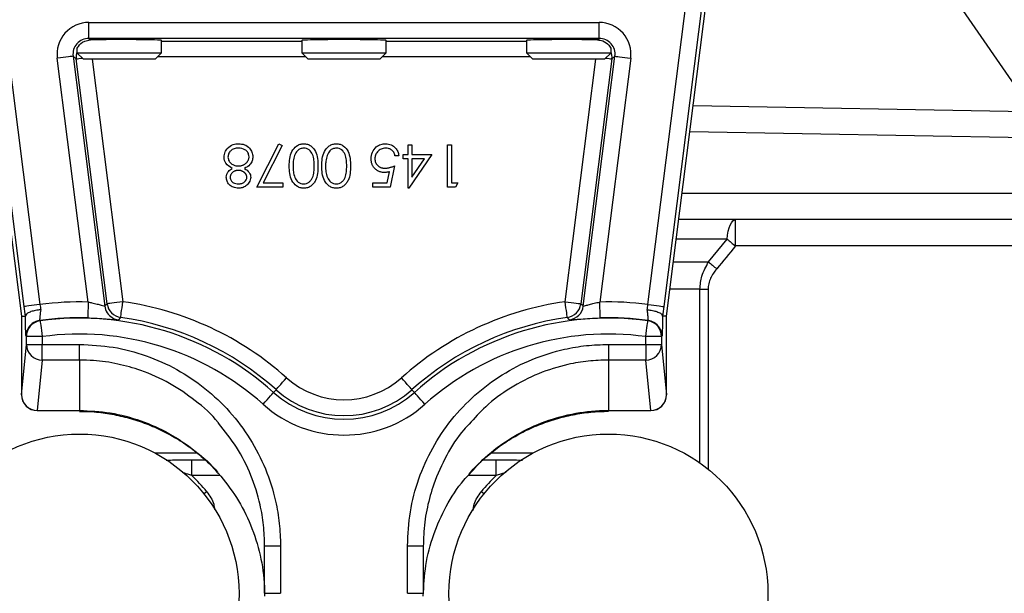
# Model space of a CAD drawing. Header units: millimetres. Extents: x 2267 to 4635, y 1105 to 5811.
# Tile 5 of 23: x 3164 to 3537, y 2655 to 2871. Entities that reach past the tile are written whole.
import ezdxf

# ---------------------------------------------------------------- set-up
doc = ezdxf.new("R2010")
doc.units = ezdxf.units.MM
doc.header["$LTSCALE"] = 2

msp = doc.modelspace()

# ---------------------------------------------------------------- linework, layer by layer
at = {"color": 7, "linetype": 'Continuous', "lineweight": 25}
for p, q in [((3145.21, 2914.53), (3164.87, 2759.35)), ((3165.95, 2763.05), (3146.76, 2914.53)), ((3152.81, 2914.53), (3171.9, 2763.81)), ((3401.82, 2763.81), (3420.92, 2914.53)), ((3426.97, 2914.53), (3407.77, 2763.05)), ((3408.85, 2759.35), (3428.51, 2914.53)), ((3795.1, 2477.09), (3502.89, 2901.26)), ((3190.36, 2870.43), (3383.36, 2870.43)), ((3190.36, 2864.43), (3190.36, 2870.43)), ((3383.36, 2864.43), (3383.36, 2870.43)), ((3383.36, 2864.43), (3190.36, 2864.43)), ((3190.36, 2864.43), (3191, 2863.86)), ((3217.86, 2858.99), (3217.86, 2863.66)), ((3217.86, 2863.41), (3270.86, 2863.41)), ((3270.86, 2863.66), (3270.86, 2858.99)), ((3302.86, 2858.99), (3302.86, 2863.66)), ((3302.86, 2863.41), (3355.86, 2863.41)), ((3355.86, 2863.66), (3355.86, 2858.99)), ((3382.72, 2863.86), (3383.36, 2864.43)), ((3185.86, 2860.41), (3185.86, 2858.99)), ((3387.86, 2858.99), (3387.86, 2860.44)), ((3190.14, 2764.73), (3178.46, 2856.92)), ((3184.41, 2857.67), (3196.38, 2763.19)), ((3185.56, 2856.66), (3184.41, 2857.67)), ((3197.29, 2764.09), (3185.56, 2856.66)), ((3185.86, 2858.99), (3188.32, 2856.53)), ((3185.86, 2858.99), (3217.86, 2858.99)), ((3215.41, 2856.53), (3188.32, 2856.53)), ((3215.41, 2856.53), (3217.86, 2858.99)), ((3270.86, 2858.99), (3273.32, 2856.53)), ((3270.86, 2858.99), (3302.86, 2858.99)), ((3300.41, 2856.53), (3273.32, 2856.53)), ((3300.41, 2856.53), (3302.86, 2858.99)), ((3355.86, 2858.99), (3358.32, 2856.53)), ((3355.86, 2858.99), (3387.86, 2858.99)), ((3385.41, 2856.53), (3358.32, 2856.53)), ((3388.16, 2856.66), (3376.43, 2764.09)), ((3377.34, 2763.19), (3389.31, 2857.67)), ((3395.27, 2856.92), (3383.58, 2764.73)), ((3385.41, 2856.53), (3387.86, 2858.99)), ((3389.31, 2857.67), (3388.16, 2856.66)), ((3418.95, 2839.03), (3547.3, 2836.79)), ((3253.84, 2808.17), (3262.25, 2824.58)), ((3263.49, 2823.9), (3256.27, 2809.81)), ((3262.25, 2824.58), (3263.49, 2823.9)), ((3311.07, 2820.48), (3311.07, 2824.17)), ((3311.07, 2824.17), (3312.5, 2824.17)), ((3312.5, 2824.17), (3312.5, 2820.48)), ((3326.04, 2808.17), (3326.04, 2824.17)), ((3326.04, 2824.17), (3327.48, 2824.17)), ((3327.48, 2824.17), (3327.48, 2809.81)), ((3307.58, 2820.07), (3306.14, 2820.07)), ((3309.22, 2820.48), (3311.07, 2820.48)), ((3309.22, 2818.83), (3309.22, 2820.48)), ((3311.07, 2818.83), (3309.22, 2818.83)), ((3311.07, 2807.76), (3311.07, 2818.83)), ((3320.09, 2820.48), (3311.36, 2807.76)), ((3312.5, 2820.48), (3320.09, 2820.48)), ((3317.27, 2818.83), (3312.5, 2818.83)), ((3312.5, 2811.89), (3317.27, 2818.83)), ((3312.5, 2818.83), (3312.5, 2811.89)), ((3305.94, 2816.17), (3304.3, 2808.17)), ((3303.18, 2809.81), (3304.04, 2814.02)), ((3263.68, 2808.17), (3253.84, 2808.17)), ((3256.27, 2809.81), (3263.68, 2809.81)), ((3263.68, 2809.81), (3263.68, 2808.17)), ((3297.73, 2808.17), (3297.73, 2809.81)), ((3297.73, 2809.81), (3303.18, 2809.81)), ((3304.3, 2808.17), (3297.73, 2808.17)), ((3311.36, 2807.76), (3311.07, 2807.76)), ((3329, 2808.17), (3326.04, 2808.17)), ((3327.48, 2809.81), (3329.94, 2809.81)), ((3329.94, 2809.81), (3329, 2808.17)), ((3575.46, 2795.93), (3413.49, 2795.93)), ((3434.91, 2785.93), (3434.91, 2795.93)), ((3424.75, 2779.9), (3431.7, 2788.51)), ((3421.46, 2769.55), (3424.57, 2769.55)), ((3164.87, 2759.35), (3166.42, 2759.44)), ((3164.87, 2759.35), (3164.87, 2729.68)), ((3166.42, 2759.49), (3166.42, 2759.44)), ((3407.3, 2759.44), (3407.3, 2759.49)), ((3408.85, 2759.35), (3407.3, 2759.44)), ((3408.85, 2729.68), (3408.85, 2759.35)), ((3171.8, 2757.74), (3171.95, 2757.62)), ((3401.78, 2757.62), (3401.93, 2757.74)), ((3166.76, 2751.67), (3166.62, 2751.8)), ((3166.76, 2748.72), (3166.76, 2751.67)), ((3172.76, 2751.67), (3166.76, 2751.67)), ((3172.76, 2751.67), (3172.76, 2748.72)), ((3400.97, 2748.72), (3400.97, 2751.67)), ((3406.97, 2751.67), (3400.97, 2751.67)), ((3407.11, 2751.8), (3406.97, 2751.67)), ((3406.97, 2751.67), (3406.97, 2748.72)), ((3164.87, 2729.68), (3166.76, 2748.72)), ((3166.76, 2748.72), (3172.76, 2748.72)), ((3172.76, 2742.81), (3172.76, 2748.72)), ((3172.76, 2748.72), (3186.86, 2748.72)), ((3186.86, 2742.81), (3186.86, 2748.72)), ((3386.86, 2748.72), (3400.97, 2748.72)), ((3386.86, 2748.72), (3386.86, 2742.81)), ((3400.97, 2748.72), (3400.97, 2742.81)), ((3400.97, 2748.72), (3406.97, 2748.72)), ((3406.97, 2748.72), (3408.85, 2729.68)), ((3172.76, 2742.81), (3170.87, 2723.77)), ((3186.86, 2742.81), (3172.76, 2742.81)), ((3186.86, 2742.81), (3186.86, 2723.77)), ((3400.97, 2742.81), (3386.86, 2742.81)), ((3386.86, 2742.81), (3386.86, 2723.77)), ((3402.85, 2723.77), (3400.97, 2742.81)), ((3260.26, 2730.59), (3261.17, 2731.61)), ((3313.46, 2730.59), (3312.55, 2731.61)), ((3170.87, 2723.77), (3186.86, 2723.77)), ((3170.87, 2723.68), (3186.86, 2723.68)), ((3386.86, 2723.77), (3402.85, 2723.77)), ((3386.86, 2723.68), (3402.85, 2723.68)), ((3231.26, 2707.65), (3215.39, 2707.65)), ((3358.33, 2707.65), (3342.44, 2707.65)), ((3229.36, 2699.16), (3229.36, 2705.13)), ((3344.37, 2699.16), (3344.37, 2705.13)), ((3256.86, 2672.63), (3262.86, 2672.63)), ((3256.86, 2654.63), (3256.86, 2672.63)), ((3262.86, 2672.63), (3262.86, 2654.63)), ((3310.86, 2654.63), (3310.86, 2672.63)), ((3310.86, 2672.63), (3316.86, 2672.63)), ((3316.86, 2672.63), (3316.86, 2654.63)), ((3256.86, 2654.63), (3262.86, 2654.63)), ((3310.86, 2654.63), (3316.86, 2654.63))]:
    msp.add_line(p, q, dxfattribs=at)
at = {"color": 8, "linetype": 'Continuous', "lineweight": 25}
for p, q in [((3191.63, 2856.53), (3203.24, 2764.85)), ((3272.44, 2857.41), (3216.29, 2857.41)), ((3357.44, 2857.41), (3301.29, 2857.41)), ((3370.48, 2764.85), (3382.1, 2856.53)), ((3554.28, 2826.67), (3417.68, 2829.05)), ((3414.75, 2805.93), (3568.57, 2805.93)), ((3431.7, 2788.51), (3412.55, 2788.51)), ((3582.34, 2785.93), (3434.91, 2785.93)), ((3411.46, 2779.9), (3424.75, 2779.9)), ((3421.46, 2769.55), (3410.14, 2769.55)), ((3421.46, 2703.92), (3421.46, 2769.55)), ((3424.57, 2769.55), (3424.57, 2701.58)), ((3170.87, 2723.68), (3170.87, 2723.77)), ((3186.86, 2723.68), (3186.86, 2723.77)), ((3386.86, 2723.77), (3386.86, 2723.68)), ((3402.85, 2723.77), (3402.85, 2723.68)), ((3231.29, 2707.63), (3215.43, 2707.63)), ((3358.29, 2707.63), (3342.41, 2707.63)), ((3229.36, 2705.13), (3234.19, 2705.13)), ((3339.5, 2705.13), (3344.37, 2705.13)), ((3348.01, 2700.28), (3344.37, 2699.16)), ((3239.95, 2699.16), (3229.36, 2699.16)), ((3344.37, 2699.16), (3333.83, 2699.16))]:
    msp.add_line(p, q, dxfattribs=at)
at = {"color": 7, "linetype": 'Continuous', "lineweight": 25, "flags": 128}
for points in [[(3184.41, 2857.67), (3184.28, 2857.66), (3183.93, 2857.61), (3183.37, 2857.54), (3182.63, 2857.45), (3181.73, 2857.33), (3180.71, 2857.2), (3179.61, 2857.06), (3178.46, 2856.92)], [(3389.31, 2857.67), (3389.45, 2857.66), (3389.8, 2857.61), (3390.35, 2857.54), (3391.09, 2857.45), (3391.99, 2857.33), (3393.01, 2857.2), (3394.12, 2857.06), (3395.27, 2856.92)], [(3431.7, 2788.51), (3431.88, 2790.05), (3432.15, 2791.48), (3432.48, 2792.76), (3432.89, 2793.86), (3433.34, 2794.74), (3433.84, 2795.39), (3434.37, 2795.79), (3434.91, 2795.93)], [(3431.7, 2788.51), (3432.08, 2788.21), (3432.47, 2787.89), (3432.87, 2787.57), (3433.27, 2787.25), (3433.67, 2786.92), (3434.08, 2786.59), (3434.5, 2786.26), (3434.91, 2785.93)], [(3424.75, 2779.9), (3425.11, 2779.59), (3425.48, 2779.28), (3425.86, 2778.96), (3426.25, 2778.64), (3426.64, 2778.31), (3427.03, 2777.98), (3427.42, 2777.65), (3427.82, 2777.31)], [(3171.9, 2763.81), (3170.76, 2763.66), (3169.65, 2763.52), (3168.63, 2763.39), (3167.73, 2763.28), (3166.99, 2763.19), (3166.44, 2763.11), (3166.08, 2763.07), (3165.95, 2763.05)], [(3190.14, 2764.73), (3190.11, 2763.57), (3190.08, 2762.46), (3190.05, 2761.43), (3190.02, 2760.52), (3190, 2759.78), (3189.99, 2759.22), (3189.98, 2758.86), (3189.97, 2758.73)], [(3196.38, 2763.19), (3196.84, 2763.64), (3197.29, 2764.09)], [(3203.24, 2764.85), (3202.1, 2764.7), (3200.99, 2764.56), (3199.97, 2764.43), (3199.07, 2764.32), (3198.33, 2764.23), (3197.78, 2764.16), (3197.42, 2764.11), (3197.29, 2764.09)], [(3202.41, 2758.91), (3202.43, 2759.04), (3202.48, 2759.39), (3202.55, 2759.94), (3202.66, 2760.68), (3202.78, 2761.58), (3202.93, 2762.6), (3203.08, 2763.7), (3203.24, 2764.85)], [(3371.32, 2758.91), (3371.3, 2759.04), (3371.25, 2759.39), (3371.17, 2759.94), (3371.07, 2760.68), (3370.94, 2761.58), (3370.8, 2762.6), (3370.64, 2763.7), (3370.48, 2764.85)], [(3370.48, 2764.85), (3371.63, 2764.7), (3372.73, 2764.56), (3373.76, 2764.43), (3374.65, 2764.32), (3375.39, 2764.23), (3375.95, 2764.16), (3376.3, 2764.11), (3376.43, 2764.09)], [(3376.43, 2764.09), (3376.89, 2763.64), (3377.34, 2763.19)], [(3383.75, 2758.73), (3383.75, 2758.86), (3383.74, 2759.22), (3383.72, 2759.78), (3383.7, 2760.52), (3383.68, 2761.43), (3383.65, 2762.46), (3383.62, 2763.57), (3383.58, 2764.73)], [(3401.82, 2763.81), (3402.97, 2763.66), (3404.07, 2763.52), (3405.09, 2763.39), (3405.99, 2763.28), (3406.73, 2763.19), (3407.29, 2763.11), (3407.64, 2763.07), (3407.77, 2763.05)], [(3171.95, 2757.62), (3171.96, 2757.48), (3172.01, 2757.13), (3172.09, 2756.58), (3172.19, 2755.84), (3172.31, 2754.94), (3172.45, 2753.92), (3172.6, 2752.82), (3172.76, 2751.67)], [(3202.41, 2758.91), (3202.23, 2758.72), (3201.54, 2758)], [(3372.19, 2758), (3372.01, 2758.19), (3371.32, 2758.91)], [(3400.97, 2751.67), (3401.12, 2752.82), (3401.27, 2753.92), (3401.41, 2754.94), (3401.54, 2755.84), (3401.64, 2756.58), (3401.71, 2757.13), (3401.76, 2757.48), (3401.78, 2757.62)], [(3261.17, 2731.61), (3261.26, 2731.71), (3261.5, 2731.97), (3261.87, 2732.39), (3262.37, 2732.95), (3262.97, 2733.62), (3263.66, 2734.39), (3264.4, 2735.22), (3265.17, 2736.08)], [(3312.55, 2731.61), (3312.46, 2731.71), (3312.23, 2731.97), (3311.85, 2732.39), (3311.35, 2732.95), (3310.75, 2733.62), (3310.07, 2734.39), (3309.32, 2735.22), (3308.55, 2736.08)], [(3256.26, 2726.12), (3257.04, 2726.99), (3257.78, 2727.82), (3258.47, 2728.58), (3259.07, 2729.26), (3259.57, 2729.81), (3259.94, 2730.23), (3260.18, 2730.5), (3260.26, 2730.59)], [(3317.46, 2726.12), (3316.69, 2726.99), (3315.95, 2727.82), (3315.26, 2728.58), (3314.66, 2729.26), (3314.16, 2729.81), (3313.78, 2730.23), (3313.55, 2730.5), (3313.46, 2730.59)]]:
    msp.add_lwpolyline(points, dxfattribs=at)
at = {"color": 8, "linetype": 'Continuous', "lineweight": 25, "flags": 128}
for points in [[(3185.56, 2856.66), (3185.7, 2856.67), (3186.05, 2856.72), (3186.6, 2856.79), (3187.34, 2856.88), (3187.9, 2856.95)], [(3385.83, 2856.95), (3386.38, 2856.88), (3387.12, 2856.79), (3387.68, 2856.72), (3388.03, 2856.67), (3388.16, 2856.66)], [(3235, 2693.01), (3234.13, 2692.32), (3233.96, 2692.18)], [(3339.76, 2692.18), (3339.59, 2692.32), (3338.73, 2693.01)]]:
    msp.add_lwpolyline(points, dxfattribs=at)
at = {"color": 7, "linetype": 'Continuous', "lineweight": 25}
for centre in [(3186.86, 2654.53), (3386.86, 2654.53)]:
    msp.add_circle(centre, 60.3, dxfattribs=at)
at = {"color": 8, "linetype": 'Continuous', "lineweight": 25}
for centre, start, end in [((3191.52, 2857.41), 160.4424, 187.2001), ((3382.21, 2857.41), 352.7999, 19.5576), ((3202.34, 2763.95), 213.4508, 262.3448), ((3172.62, 2751.8), 127.3231, 179.9722), ((3401.11, 2751.8), 0.0181, 61.391)]:
    msp.add_arc(centre, 6, start, end, dxfattribs=at)
at = {"color": 7, "linetype": 'Continuous', "lineweight": 25}
for centre, radius, start, end in [((3186.86, 2648.53), 116.25, 88.3837, 97.3931), ((3202.34, 2763.95), 6, 187.2374, 213.4434), ((3203.25, 2764.85), 6, 187.2353, 261.9699), ((3186.86, 2648.53), 117.47, 48.1897, 81.9835), ((3386.86, 2648.53), 117.47, 98.0165, 131.8103), ((3370.48, 2764.85), 6, 278.0301, 352.7647), ((3371.39, 2763.95), 6, 277.6503, 352.7633), ((3386.86, 2648.53), 116.25, 82.6069, 91.6163), ((3172.76, 2751.67), 6, 97.8022, 179.9841), ((3172.62, 2751.8), 6, 97.8722, 127.3106), ((3186.86, 2648.53), 110.25, 88.3837, 97.855), ((3186.86, 2648.53), 110.1, 48.1897, 97.7863), ((3186.86, 2648.53), 111.47, 48.1897, 81.9835), ((3386.86, 2648.53), 111.47, 98.0165, 131.8103), ((3386.86, 2648.53), 110.1, 82.2137, 131.8103), ((3386.86, 2648.53), 110.25, 82.145, 91.6163), ((3400.96, 2751.67), 6, 0.0159, 82.1978), ((3401.11, 2751.8), 6, 61.3893, 82.1289), ((3186.86, 2648.53), 104.1, 48.1897, 97.7863), ((3386.86, 2648.53), 104.1, 82.2137, 131.8103), ((3172.73, 2748.79), 5.98, 180.6411, 270.2273), ((3400.99, 2748.79), 5.98, 269.7727, 359.3589), ((3286.86, 2760.33), 32.53, 228.1897, 311.8103), ((3170.87, 2729.68), 6, 180, 270), ((3170.85, 2729.75), 5.98, 180.6399, 270.2285), ((3286.86, 2760.33), 39.9, 228.1897, 311.8103), ((3286.86, 2760.33), 38.53, 228.1897, 311.8103), ((3402.85, 2729.68), 6, 270, 0), ((3402.88, 2729.75), 5.98, 269.7715, 359.3601), ((3286.86, 2760.33), 45.9, 228.1897, 311.8103), ((3186.86, 2654.53), 61.62, 38.6385, 46.4016), ((3386.86, 2654.53), 61.62, 133.5984, 141.3615)]:
    msp.add_arc(centre, radius, start, end, dxfattribs=at)
for centre, major_axis, ratio, start_param, end_param in [((3190.37, 2858.42), (9.01, -7.94), 0.999652, 2.293345, 3.98984), ((3383.36, 2858.42), (-9.01, -7.94), 0.999652, 2.293345, 3.98984), ((3190.37, 2858.42), (4.51, -3.97), 0.998956, 2.293345, 3.98984), ((3201.86, 2863.66), (16, 0), 0.017455, 0, 2.316812), ((3286.86, 2863.66), (16, 0), 0.017455, 0, 3.141593), ((3371.86, 2863.66), (16, 0), 0.017455, 0.824781, 3.141593), ((3383.36, 2858.42), (4.51, 3.97), 0.998956, 5.434938, 7.131433)]:
    msp.add_ellipse(centre, major_axis=major_axis, ratio=ratio, start_param=start_param, end_param=end_param, dxfattribs=at)
for points, knots in [([(3185.91, 2860.41), (3185.89, 2860.4), (3185.82, 2860.33), (3186.48, 2861.73), (3188.07, 2863.4), (3190.23, 2863.74), (3191, 2863.86)], [0, 0, 0, 0, 0.051539, 0.31625, 0.754927, 1, 1, 1, 1]), ([(3382.72, 2863.86), (3383.43, 2863.76), (3385.29, 2863.49), (3387.02, 2862.03), (3387.85, 2860.49), (3387.81, 2860.45), (3387.8, 2860.44)], [0, 0, 0, 0, 0.22203, 0.58861, 0.900972, 1, 1, 1, 1]), ([(3241.53, 2819.51), (3241.59, 2820.19), (3241.71, 2821.41), (3242.42, 2822.39), (3242.74, 2822.82)], [0, 0, 0, 0, 0.55931, 1, 1, 1, 1]), ([(3242.74, 2822.82), (3243.43, 2823.41), (3244.67, 2824.46), (3246.28, 2824.54), (3246.99, 2824.58)], [0, 0, 0, 0, 0.557753, 1, 1, 1, 1]), ([(3246.97, 2822.94), (3246.42, 2822.9), (3245.32, 2822.83), (3243.99, 2821.98), (3243.12, 2820.83), (3243.02, 2819.97), (3242.96, 2819.54)], [0, 0, 0, 0, 0.280632, 0.560028, 0.780221, 1, 1, 1, 1]), ([(3250.96, 2819.69), (3250.87, 2820.22), (3250.7, 2821.29), (3249.21, 2822.69), (3247.82, 2822.85), (3246.97, 2822.94)], [0, 0, 0, 0, 0.2798537, 0.5601636, 1, 1, 1, 1]), ([(3246.99, 2824.58), (3247.76, 2824.53), (3249.31, 2824.43), (3251.11, 2823.14), (3252.2, 2821.45), (3252.33, 2820.24), (3252.4, 2819.64)], [0, 0, 0, 0, 0.280534, 0.559248, 0.779803, 1, 1, 1, 1]), ([(3266.14, 2816.17), (3266.17, 2817.11), (3266.22, 2818.99), (3267, 2821.74), (3268.54, 2823.62), (3270.26, 2824.46), (3271.2, 2824.54), (3271.67, 2824.58)], [0, 0, 0, 0, 0.25099, 0.50111, 0.749619, 0.874815, 1, 1, 1, 1]), ([(3271.62, 2822.94), (3271.18, 2822.88), (3270.31, 2822.78), (3268.96, 2821.86), (3268.48, 2820.82), (3268.19, 2820.19)], [0, 0, 0, 0, 0.280213, 0.560818, 1, 1, 1, 1]), ([(3275.58, 2816.17), (3275.57, 2816.9), (3275.54, 2818.36), (3275.12, 2820.54), (3274.01, 2822.09), (3272.72, 2822.82), (3271.98, 2822.9), (3271.62, 2822.94)], [0, 0, 0, 0, 0.251085, 0.501377, 0.749628, 0.874877, 1, 1, 1, 1]), ([(3271.67, 2824.58), (3272.13, 2824.54), (3273.07, 2824.46), (3274.77, 2823.62), (3276.26, 2821.72), (3276.95, 2818.97), (3276.99, 2817.11), (3277.02, 2816.17)], [0, 0, 0, 0, 0.125181, 0.250355, 0.498777, 0.74894, 1, 1, 1, 1]), ([(3278.45, 2816.17), (3278.48, 2817.11), (3278.53, 2818.99), (3279.31, 2821.74), (3280.85, 2823.62), (3282.56, 2824.46), (3283.5, 2824.54), (3283.97, 2824.58)], [0, 0, 0, 0, 0.25099, 0.50111, 0.749619, 0.874815, 1, 1, 1, 1]), ([(3283.93, 2822.94), (3283.49, 2822.88), (3282.61, 2822.78), (3281.27, 2821.86), (3280.79, 2820.82), (3280.49, 2820.19)], [0, 0, 0, 0, 0.280213, 0.560818, 1, 1, 1, 1]), ([(3287.89, 2816.17), (3287.87, 2816.9), (3287.84, 2818.36), (3287.43, 2820.54), (3286.32, 2822.09), (3285.02, 2822.82), (3284.29, 2822.9), (3283.93, 2822.94)], [0, 0, 0, 0, 0.251085, 0.501377, 0.749628, 0.874877, 1, 1, 1, 1]), ([(3283.97, 2824.58), (3284.44, 2824.54), (3285.38, 2824.46), (3287.07, 2823.62), (3288.57, 2821.72), (3289.25, 2818.97), (3289.3, 2817.11), (3289.32, 2816.17)], [0, 0, 0, 0, 0.125181, 0.250355, 0.498777, 0.74894, 1, 1, 1, 1]), ([(3297.12, 2818.94), (3297.21, 2819.77), (3297.4, 2821.43), (3298.84, 2823.36), (3300.74, 2824.43), (3302.04, 2824.53), (3302.7, 2824.58)], [0, 0, 0, 0, 0.279861, 0.559295, 0.779435, 1, 1, 1, 1]), ([(3302.62, 2822.94), (3302.02, 2822.87), (3300.82, 2822.73), (3299.48, 2821.63), (3298.67, 2820.29), (3298.59, 2819.35), (3298.55, 2818.88)], [0, 0, 0, 0, 0.279605, 0.559386, 0.779573, 1, 1, 1, 1]), ([(3306.14, 2820.07), (3306.02, 2820.52), (3305.77, 2821.42), (3304.8, 2822.33), (3303.71, 2822.85), (3302.98, 2822.91), (3302.62, 2822.94)], [0, 0, 0, 0, 0.280031, 0.55917, 0.779624, 1, 1, 1, 1]), ([(3302.7, 2824.58), (3303.38, 2824.51), (3304.76, 2824.37), (3306.3, 2823.14), (3307.27, 2821.65), (3307.48, 2820.59), (3307.58, 2820.07)], [0, 0, 0, 0, 0.27959, 0.55901, 0.779365, 1, 1, 1, 1]), ([(3244.62, 2815.25), (3243.71, 2815.8), (3242.45, 2816.57), (3241.62, 2818.28), (3241.56, 2819.1), (3241.53, 2819.51)], [0, 0, 0, 0, 0.558264, 0.779086, 1, 1, 1, 1]), ([(3242.96, 2819.54), (3243.06, 2819.01), (3243.25, 2817.94), (3244.38, 2816.88), (3245.62, 2816.26), (3246.46, 2816.2), (3246.88, 2816.17)], [0, 0, 0, 0, 0.278309, 0.558502, 0.77915, 1, 1, 1, 1]), ([(3246.88, 2816.17), (3247.02, 2816.17), (3247.3, 2816.18), (3247.71, 2816.23), (3248.1, 2816.31), (3248.48, 2816.42), (3248.83, 2816.58), (3249.17, 2816.75), (3249.5, 2816.97), (3249.79, 2817.22), (3250.07, 2817.48), (3250.31, 2817.77), (3250.51, 2818.06), (3250.67, 2818.36), (3250.81, 2818.68), (3250.9, 2819), (3250.95, 2819.34), (3250.96, 2819.57), (3250.96, 2819.69)], [0, 0, 0, 0, 0.0712575, 0.1397898, 0.206465, 0.2714926, 0.3360291, 0.4002137, 0.464659, 0.5297153, 0.5940783, 0.6556368, 0.7148939, 0.7721508, 0.8290261, 0.8851402, 0.9420884, 0.9999908, 0.9999908, 0.9999908, 0.9999908]), ([(3252.4, 2819.64), (3252.35, 2819.1), (3252.24, 2818.04), (3251.17, 2816.37), (3249.98, 2815.68), (3249.24, 2815.25)], [0, 0, 0, 0, 0.279974, 0.559869, 1, 1, 1, 1]), ([(3268.19, 2820.19), (3267.98, 2819.45), (3267.62, 2818.13), (3267.59, 2816.77), (3267.58, 2816.17)], [0, 0, 0, 0, 0.559589, 1, 1, 1, 1]), ([(3280.49, 2820.19), (3280.29, 2819.45), (3279.93, 2818.13), (3279.9, 2816.77), (3279.89, 2816.17)], [0, 0, 0, 0, 0.559589, 1, 1, 1, 1]), ([(3302.15, 2813.71), (3301.98, 2813.71), (3301.62, 2813.72), (3301.11, 2813.79), (3300.62, 2813.9), (3300.15, 2814.07), (3299.71, 2814.27), (3299.29, 2814.53), (3298.9, 2814.83), (3298.53, 2815.17), (3298.2, 2815.55), (3297.91, 2815.96), (3297.66, 2816.39), (3297.47, 2816.85), (3297.31, 2817.34), (3297.2, 2817.85), (3297.13, 2818.39), (3297.12, 2818.75), (3297.12, 2818.94)], [0, 0, 0, 0, 0.0658, 0.12938, 0.190783, 0.251293, 0.31082, 0.37037, 0.43076, 0.492598, 0.554813, 0.61609, 0.676931, 0.738289, 0.800784, 0.864793, 0.931053, 1, 1, 1, 1]), ([(3298.55, 2818.88), (3298.56, 2818.75), (3298.56, 2818.5), (3298.61, 2818.13), (3298.69, 2817.79), (3298.81, 2817.46), (3298.96, 2817.14), (3299.14, 2816.85), (3299.35, 2816.58), (3299.6, 2816.32), (3299.87, 2816.09), (3300.17, 2815.89), (3300.49, 2815.73), (3300.84, 2815.59), (3301.2, 2815.48), (3301.58, 2815.4), (3301.99, 2815.36), (3302.27, 2815.35), (3302.41, 2815.35)], [0, 0, 0, 0, 0.065358, 0.127389, 0.188368, 0.24723, 0.305649, 0.363332, 0.422657, 0.482689, 0.543308, 0.604132, 0.664984, 0.727232, 0.791447, 0.858042, 0.92703, 1, 1, 1, 1]), ([(3242.35, 2811.91), (3242.39, 2812.31), (3242.46, 2813.11), (3243.22, 2814.36), (3244.09, 2814.92), (3244.62, 2815.25)], [0, 0, 0, 0, 0.280148, 0.560274, 1, 1, 1, 1]), ([(3249.24, 2815.25), (3249.93, 2814.8), (3250.89, 2814.16), (3251.5, 2812.82), (3251.55, 2812.18), (3251.58, 2811.86)], [0, 0, 0, 0, 0.557719, 0.778921, 1, 1, 1, 1]), ([(3271.67, 2807.76), (3271.2, 2807.8), (3270.25, 2807.87), (3268.53, 2808.71), (3267, 2810.61), (3266.22, 2813.35), (3266.17, 2815.23), (3266.14, 2816.17)], [0, 0, 0, 0, 0.125185, 0.250369, 0.498887, 0.749024, 1, 1, 1, 1]), ([(3267.58, 2816.17), (3267.6, 2815.44), (3267.65, 2813.97), (3268.16, 2811.82), (3269.22, 2810.25), (3270.52, 2809.51), (3271.25, 2809.44), (3271.62, 2809.4)], [0, 0, 0, 0, 0.250915, 0.501294, 0.749671, 0.874909, 1, 1, 1, 1]), ([(3271.62, 2809.4), (3271.99, 2809.44), (3272.72, 2809.51), (3273.69, 2810.07), (3274.47, 2810.86), (3275.18, 2812.15), (3275.54, 2813.98), (3275.57, 2815.44), (3275.58, 2816.17)], [0, 0, 0, 0, 0.124872, 0.249855, 0.374731, 0.4998, 0.749508, 1, 1, 1, 1]), ([(3277.02, 2816.17), (3276.99, 2815.24), (3276.95, 2813.38), (3276.38, 2811.07), (3275.39, 2809.47), (3274.35, 2808.51), (3273.07, 2807.87), (3272.13, 2807.8), (3271.67, 2807.76)], [0, 0, 0, 0, 0.2505275, 0.5001693, 0.6252806, 0.7502015, 0.8751086, 1, 1, 1, 1]), ([(3283.97, 2807.76), (3283.5, 2807.8), (3282.56, 2807.87), (3280.84, 2808.71), (3279.31, 2810.61), (3278.53, 2813.35), (3278.48, 2815.23), (3278.45, 2816.17)], [0, 0, 0, 0, 0.125185, 0.250369, 0.498887, 0.749024, 1, 1, 1, 1]), ([(3279.89, 2816.17), (3279.91, 2815.44), (3279.95, 2813.97), (3280.47, 2811.82), (3281.53, 2810.25), (3282.83, 2809.51), (3283.56, 2809.44), (3283.93, 2809.4)], [0, 0, 0, 0, 0.2509148, 0.5012942, 0.7496709, 0.8749084, 1, 1, 1, 1]), ([(3283.93, 2809.4), (3284.29, 2809.44), (3285.03, 2809.51), (3286, 2810.07), (3286.78, 2810.86), (3287.49, 2812.15), (3287.84, 2813.98), (3287.87, 2815.44), (3287.89, 2816.17)], [0, 0, 0, 0, 0.124872, 0.249855, 0.374731, 0.4998, 0.749508, 1, 1, 1, 1]), ([(3289.32, 2816.17), (3289.3, 2815.24), (3289.26, 2813.38), (3288.69, 2811.07), (3287.69, 2809.47), (3286.66, 2808.51), (3285.38, 2807.87), (3284.44, 2807.8), (3283.97, 2807.76)], [0, 0, 0, 0, 0.2505275, 0.5001693, 0.6252806, 0.7502015, 0.8751087, 1, 1, 1, 1]), ([(3302.41, 2815.35), (3302.54, 2815.35), (3302.79, 2815.36), (3303.19, 2815.4), (3303.6, 2815.46), (3304.03, 2815.55), (3304.48, 2815.67), (3304.95, 2815.81), (3305.44, 2815.98), (3305.77, 2816.1), (3305.94, 2816.17)], [0, 0, 0, 0, 0.102203, 0.211023, 0.3251, 0.446502, 0.573788, 0.708901, 0.850358, 1, 1, 1, 1]), ([(3246.89, 2807.76), (3246.25, 2807.83), (3244.98, 2807.97), (3243.48, 2809.02), (3242.53, 2810.41), (3242.41, 2811.41), (3242.35, 2811.91)], [0, 0, 0, 0, 0.279932, 0.559667, 0.77995, 1, 1, 1, 1]), ([(3246.91, 2814.53), (3246.78, 2814.52), (3246.51, 2814.51), (3246.11, 2814.44), (3245.72, 2814.33), (3245.35, 2814.16), (3245, 2813.96), (3244.69, 2813.73), (3244.42, 2813.45), (3244.19, 2813.15), (3244.02, 2812.83), (3243.88, 2812.51), (3243.8, 2812.18), (3243.79, 2811.96), (3243.79, 2811.85)], [0, 0, 0, 0, 0.0897135, 0.1785408, 0.2669077, 0.3569312, 0.4457305, 0.5307958, 0.6145912, 0.698244, 0.779084, 0.8553157, 0.9285381, 0.9999921, 0.9999921, 0.9999921, 0.9999921]), ([(3243.79, 2811.85), (3243.87, 2811.44), (3244.04, 2810.62), (3245.22, 2809.55), (3246.31, 2809.46), (3246.97, 2809.4)], [0, 0, 0, 0, 0.278968, 0.55983, 1, 1, 1, 1]), ([(3251.58, 2811.86), (3251.47, 2811.22), (3251.24, 2809.94), (3249.92, 2808.61), (3248.41, 2807.88), (3247.4, 2807.8), (3246.89, 2807.76)], [0, 0, 0, 0, 0.278838, 0.558479, 0.77917, 1, 1, 1, 1]), ([(3250.14, 2811.89), (3250.14, 2811.97), (3250.13, 2812.13), (3250.09, 2812.38), (3250.02, 2812.62), (3249.9, 2812.85), (3249.77, 2813.08), (3249.6, 2813.3), (3249.4, 2813.51), (3249.18, 2813.71), (3248.93, 2813.9), (3248.67, 2814.07), (3248.41, 2814.21), (3248.13, 2814.33), (3247.84, 2814.42), (3247.54, 2814.48), (3247.23, 2814.52), (3247.02, 2814.52), (3246.91, 2814.53)], [0.0000113, 0.0000113, 0.0000113, 0.0000113, 0.0545639, 0.1078262, 0.1619237, 0.2175097, 0.2744983, 0.3348148, 0.3975549, 0.4647546, 0.5329012, 0.6000972, 0.6653542, 0.7310836, 0.7968835, 0.8632916, 0.9308312, 1, 1, 1, 1]), ([(3246.97, 2809.4), (3247.39, 2809.43), (3248.23, 2809.48), (3249.26, 2810.07), (3250.01, 2810.9), (3250.1, 2811.56), (3250.14, 2811.89)], [0, 0, 0, 0, 0.2806716, 0.560558, 0.7806225, 1, 1, 1, 1]), ([(3304.04, 2814.02), (3303.87, 2813.97), (3303.54, 2813.88), (3303.06, 2813.78), (3302.6, 2813.72), (3302.3, 2813.71), (3302.15, 2813.71)], [0, 0, 0, 0, 0.275068, 0.532901, 0.773973, 1, 1, 1, 1]), ([(3421.46, 2769.55), (3421.6, 2771.25), (3421.92, 2774.94), (3423.76, 2778.16), (3424.75, 2779.9)], [0, 0, 0, 0, 0.460555, 1, 1, 1, 1]), ([(3427.82, 2777.31), (3427.36, 2776.76), (3426.92, 2776.19), (3426.15, 2775), (3425.8, 2774.37), (3425.21, 2773.06), (3424.98, 2772.38), (3424.66, 2770.99), (3424.57, 2770.27), (3424.57, 2769.55)], [0, 0, 0, 0, 0.25, 0.25, 0.5, 0.5, 0.75, 0.75, 1, 1, 1, 1]), ([(3190.14, 2764.73), (3190.61, 2764.64), (3191.79, 2764.42), (3193.52, 2763.99), (3195.07, 2763.54), (3196.15, 2763.21), (3196.31, 2763.2), (3196.38, 2763.19)], [0, 0, 0, 0, 0.149793, 0.372428, 0.587479, 0.795242, 1, 1, 1, 1]), ([(3377.34, 2763.19), (3377.37, 2763.19), (3377.45, 2763.18), (3378.16, 2763.39), (3379.58, 2763.82), (3381.46, 2764.31), (3382.88, 2764.59), (3383.58, 2764.73)], [0, 0, 0, 0, 0.115993, 0.329623, 0.551515, 0.775959, 1, 1, 1, 1]), ([(3172.16, 2761.82), (3172.15, 2761.81), (3171.82, 2761.79), (3170.83, 2761.68), (3169.25, 2761.38), (3167.72, 2760.84), (3166.66, 2760.18), (3166.5, 2759.72), (3166.42, 2759.49)], [0, 0, 0, 0, 0.005143, 0.109378, 0.332271, 0.554802, 0.777402, 1, 1, 1, 1]), ([(3166.62, 2751.8), (3166.59, 2751.95), (3166.55, 2752.25), (3166.48, 2754.36), (3166.45, 2756.95), (3166.43, 2758.8), (3166.42, 2759.47), (3166.42, 2759.49)], [0, 0, 0, 0, 0.2821681, 0.564311, 0.8473643, 0.9967948, 1, 1, 1, 1]), ([(3172.16, 2761.82), (3172.12, 2761.42), (3172, 2760.4), (3171.85, 2759.05), (3171.76, 2757.97), (3171.78, 2757.82), (3171.8, 2757.74)], [0, 0, 0, 0, 0.175311, 0.452717, 0.726966, 1, 1, 1, 1]), ([(3401.93, 2757.74), (3401.94, 2757.77), (3401.97, 2757.86), (3401.92, 2758.59), (3401.78, 2759.97), (3401.63, 2761.2), (3401.56, 2761.82)], [0, 0, 0, 0, 0.169433, 0.445428, 0.725921, 1, 1, 1, 1]), ([(3401.56, 2761.82), (3401.58, 2761.81), (3401.91, 2761.79), (3402.9, 2761.68), (3404.47, 2761.38), (3406.01, 2760.84), (3407.07, 2760.18), (3407.22, 2759.72), (3407.3, 2759.49)], [0, 0, 0, 0, 0.005143, 0.109378, 0.332271, 0.554802, 0.777402, 1, 1, 1, 1]), ([(3407.3, 2759.49), (3407.3, 2759.47), (3407.29, 2758.36), (3407.27, 2756.1), (3407.22, 2753.47), (3407.16, 2752.03), (3407.12, 2751.86), (3407.11, 2751.8)], [0, 0, 0, 0, 0.003205, 0.253299, 0.540336, 0.824911, 1, 1, 1, 1]), ([(3189.97, 2758.73), (3190.85, 2758.7), (3193.04, 2758.63), (3196.29, 2758.42), (3199.16, 2758.17), (3201.11, 2757.99), (3201.4, 2758), (3201.54, 2758)], [0, 0, 0, 0, 0.144279, 0.359355, 0.572008, 0.784779, 1, 1, 1, 1]), ([(3372.19, 2758), (3372.24, 2758), (3372.38, 2757.98), (3373.67, 2758.09), (3376.28, 2758.32), (3379.79, 2758.58), (3382.44, 2758.68), (3383.75, 2758.73)], [0, 0, 0, 0, 0.122206, 0.343954, 0.566205, 0.784315, 1, 1, 1, 1]), ([(3186.86, 2748.72), (3191.13, 2748.51), (3199.67, 2748.08), (3212.12, 2744.76), (3223.83, 2739.52), (3234.52, 2732.37), (3243.84, 2723.51), (3251.57, 2713.23), (3257.45, 2701.78), (3260.89, 2690.89), (3262.59, 2681.1), (3262.77, 2675.45), (3262.86, 2672.63)], [0, 0, 0, 0, 0.107204, 0.214408, 0.32161, 0.428812, 0.536081, 0.643351, 0.750744, 0.858137, 0.929068, 1, 1, 1, 1]), ([(3310.86, 2672.63), (3311.08, 2676.91), (3311.5, 2685.48), (3314.83, 2697.97), (3320.1, 2709.72), (3327.27, 2720.44), (3336.15, 2729.77), (3346.45, 2737.51), (3357.92, 2743.37), (3368.77, 2746.78), (3378.5, 2748.45), (3384.07, 2748.63), (3386.86, 2748.72)], [0, 0, 0, 0, 0.107552, 0.215104, 0.32266, 0.430214, 0.537698, 0.645181, 0.752538, 0.859896, 0.929948, 1, 1, 1, 1]), ([(3186.86, 2723.41), (3187.87, 2723.42), (3191.12, 2723.44), (3196.6, 2722.82), (3203.25, 2721.56), (3209.77, 2719.66), (3216.09, 2717.17), (3222.1, 2714.11), (3227.74, 2710.55), (3232.91, 2706.48), (3236.75, 2702.93), (3238.7, 2700.61), (3239.25, 2699.94)], [0, 0, 0, 0, 0.05127, 0.164604, 0.279017, 0.393983, 0.508803, 0.622801, 0.735503, 0.846607, 0.95602, 1, 1, 1, 1]), ([(3334.13, 2699.66), (3334.14, 2699.67), (3335.48, 2701.39), (3338.57, 2704.41), (3343.42, 2708.64), (3348.72, 2712.36), (3354.41, 2715.61), (3360.48, 2718.37), (3366.86, 2720.58), (3373.46, 2722.2), (3380.16, 2723.24), (3384.65, 2723.4), (3386.88, 2723.48)], [0, 0, 0, 0, 0.000926, 0.109571, 0.216681, 0.324669, 0.434642, 0.546393, 0.659556, 0.773625, 0.888012, 1, 1, 1, 1]), ([(3256.86, 2672.63), (3256.78, 2675.21), (3256.61, 2680.41), (3255.06, 2689.39), (3251.9, 2699.42), (3246.67, 2709.9), (3241.81, 2715.96), (3239.46, 2718.9)], [0, 0, 0, 0, 0.153535, 0.308975, 0.539592, 0.77685, 1, 1, 1, 1]), ([(3334.19, 2718.57), (3333.52, 2717.88), (3330.13, 2714.42), (3325.45, 2706.8), (3320.87, 2696.89), (3318.19, 2687.13), (3317.02, 2679.31), (3316.9, 2674.43), (3316.86, 2672.63)], [0, 0, 0, 0, 0.0572438, 0.2895229, 0.5285313, 0.7088349, 0.8922115, 1, 1, 1, 1]), ([(3239.33, 2699.99), (3241.73, 2697.01), (3246.57, 2691), (3251.85, 2680.48), (3255.48, 2669.12), (3256.76, 2659.96), (3256.84, 2654.76), (3256.86, 2653.59)], [0, 0, 0, 0, 0.226066, 0.455854, 0.69227, 0.930297, 1, 1, 1, 1]), ([(3316.86, 2653.59), (3317.05, 2657.47), (3317.43, 2665.36), (3320.46, 2676.84), (3325.38, 2687.66), (3330.07, 2695.3), (3333.54, 2698.87), (3334.21, 2699.56)], [0, 0, 0, 0, 0.232109, 0.470913, 0.703057, 0.94192, 1, 1, 1, 1])]:
    msp.add_open_spline(points, degree=3, knots=knots, dxfattribs=at)
for points in [[(3434.91, 2785.93), (3432.58, 2783.03), (3430.21, 2780.16), (3427.82, 2777.31)], [(3166.42, 2759.44), (3166.26, 2760.62), (3166.11, 2761.82), (3165.95, 2763.05)], [(3171.9, 2763.81), (3171.99, 2763.12), (3172.08, 2762.46), (3172.16, 2761.82)], [(3401.56, 2761.82), (3401.65, 2762.46), (3401.74, 2763.12), (3401.82, 2763.81)], [(3407.77, 2763.05), (3407.62, 2761.82), (3407.46, 2760.62), (3407.3, 2759.44)]]:
    msp.add_open_spline(points, degree=3, dxfattribs=at)
at = {"color": 8, "linetype": 'Continuous', "lineweight": 25}
for points, knots in [([(3239.46, 2718.9), (3239.39, 2718.99), (3236.94, 2722.29), (3230.77, 2727.55), (3221.03, 2734.31), (3211.02, 2738.78), (3201.28, 2741.51), (3193.46, 2742.66), (3188.62, 2742.77), (3186.86, 2742.81)], [0, 0, 0, 0, 0.006148, 0.207172, 0.402467, 0.603432, 0.756025, 0.911277, 1, 1, 1, 1]), ([(3386.86, 2742.81), (3384.31, 2742.73), (3379.17, 2742.57), (3370.25, 2741.03), (3360.22, 2737.91), (3349.74, 2732.48), (3340.83, 2726.03), (3336.21, 2720.84), (3334.19, 2718.57)], [0, 0, 0, 0, 0.128083, 0.257741, 0.452384, 0.652708, 0.847537, 1, 1, 1, 1]), ([(3186.86, 2723.77), (3190.74, 2723.58), (3198.62, 2723.2), (3210.03, 2720.14), (3220.93, 2715.33), (3230.59, 2708.64), (3236.81, 2703.37), (3239.22, 2700.13), (3239.33, 2699.99)], [0, 0, 0, 0, 0.195986, 0.397686, 0.593643, 0.795294, 0.991334, 1, 1, 1, 1]), ([(3334.21, 2699.56), (3336.15, 2701.74), (3340.75, 2706.92), (3349.55, 2713.32), (3360.11, 2718.82), (3371.5, 2722.4), (3380.6, 2723.68), (3385.74, 2723.75), (3386.86, 2723.77)], [0, 0, 0, 0, 0.14619, 0.346858, 0.541669, 0.742163, 0.943473, 1, 1, 1, 1]), ([(3219.67, 2704.97), (3220.71, 2705), (3223.16, 2705.08), (3226.47, 2705.13), (3228.67, 2705.13), (3229.36, 2705.13)], [0, 0, 0, 0, 0.334196, 0.791741, 1, 1, 1, 1]), ([(3344.37, 2705.13), (3345.84, 2705.13), (3348.82, 2705.11), (3352.17, 2705.04), (3353.98, 2704.97), (3354.39, 2704.96)], [0, 0, 0, 0, 0.429946, 0.872229, 1, 1, 1, 1]), ([(3229.36, 2699.16), (3228.83, 2699.33), (3227.59, 2699.74), (3226.35, 2700.1), (3225.65, 2700.31)], [0, 0, 0, 0, 0.428018, 1, 1, 1, 1]), ([(3235, 2693.01), (3236.06, 2691.52), (3237.54, 2689.45), (3237.85, 2686.97), (3237.94, 2686.28)], [0, 0, 0, 0, 0.7197663, 1, 1, 1, 1]), ([(3335.74, 2685.98), (3335.83, 2686.77), (3336.14, 2689.36), (3337.67, 2691.51), (3338.73, 2693.01)], [0, 0, 0, 0, 0.3082831, 1, 1, 1, 1])]:
    msp.add_open_spline(points, degree=3, knots=knots, dxfattribs=at)

doc.saveas('drawing.dxf')
